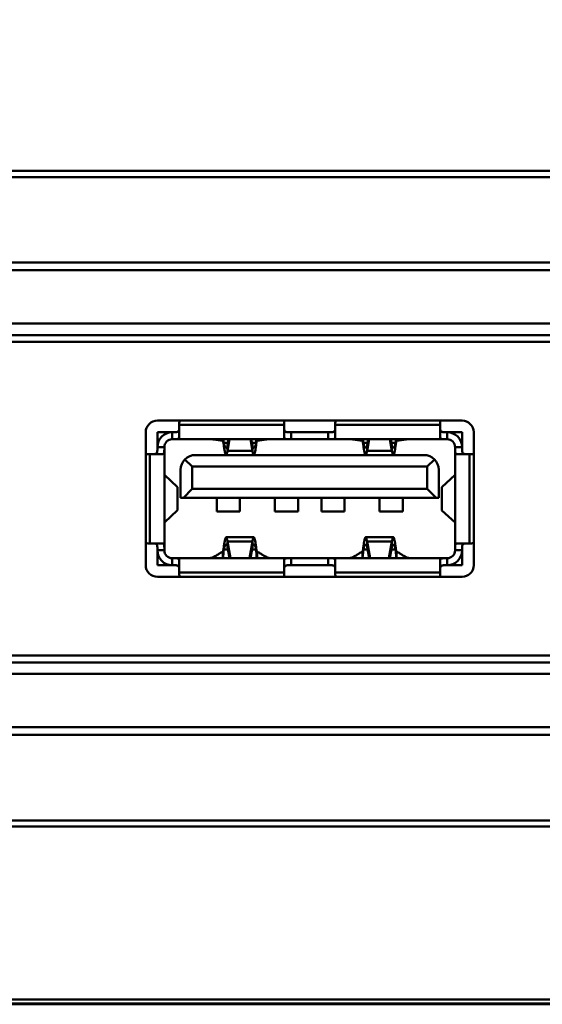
# Model space of a CAD drawing. Header units: millimetres. Extents: x 6596 to 7860, y -415 to 716.
# Tile 48 of 56: x 7344 to 7366, y 423 to 465. Entities that reach past the tile are written whole.
import ezdxf

# ---------------------------------------------------------------- set-up
doc = ezdxf.new("R2010")
doc.units = ezdxf.units.MM
doc.header["$LTSCALE"] = 81.675
doc.layers.get('0').update_dxf_attribs({"linetype": 'CONTINUOUS'})

msp = doc.modelspace()

# ---------------------------------------------------------------- linework, layer by layer
at = {"linetype": 'Continuous', "lineweight": 50}
for p, q in [((7429.834, 452.354), (7122.204, 452.354)), ((7128.129, 451.564), (7423.909, 451.564)), ((7429.834, 451.853), (7276.019, 451.853)), ((7362.569, 448.174), (7349.469, 448.174)), ((7350.409, 447.451), (7350.409, 448.074)), ((7350.409, 447.994), (7354.919, 447.994)), ((7354.919, 447.451), (7354.919, 448.074)), ((7357.119, 447.451), (7357.119, 448.074)), ((7357.119, 447.994), (7361.629, 447.994)), ((7361.629, 447.451), (7361.629, 448.074)), ((7348.969, 447.674), (7348.969, 441.954)), ((7349.469, 447.674), (7350.107, 447.674)), ((7349.469, 447.036), (7349.469, 447.674)), ((7350.107, 447.374), (7361.931, 447.374)), ((7350.109, 447.374), (7350.109, 447.674)), ((7352.279, 447.312), (7352.279, 447.374)), ((7352.316, 447.317), (7352.327, 447.213)), ((7352.533, 447.374), (7352.485, 447.101)), ((7352.485, 446.878), (7352.572, 447.374)), ((7353.466, 447.374), (7353.553, 446.878)), ((7353.553, 447.101), (7353.505, 447.374)), ((7353.711, 447.213), (7353.722, 447.317)), ((7353.759, 447.374), (7353.759, 447.312)), ((7356.819, 447.674), (7355.219, 447.674)), ((7355.219, 447.674), (7355.219, 447.374)), ((7356.819, 447.374), (7356.819, 447.674)), ((7358.279, 447.312), (7358.279, 447.374)), ((7358.316, 447.317), (7358.327, 447.213)), ((7358.533, 447.374), (7358.485, 447.101)), ((7358.485, 446.878), (7358.572, 447.374)), ((7359.466, 447.374), (7359.553, 446.878)), ((7359.553, 447.101), (7359.505, 447.374)), ((7359.711, 447.213), (7359.722, 447.317)), ((7359.759, 447.374), (7359.759, 447.312)), ((7361.929, 447.674), (7361.929, 447.374)), ((7361.931, 447.674), (7362.569, 447.674)), ((7362.569, 447.674), (7362.569, 447.036)), ((7363.069, 441.954), (7363.069, 447.674)), ((7349.469, 447.034), (7349.769, 447.034)), ((7349.769, 447.036), (7349.769, 442.592)), ((7352.327, 447.213), (7352.504, 447.213)), ((7352.327, 447.104), (7352.327, 447.213)), ((7352.485, 446.878), (7352.485, 447.101)), ((7352.485, 446.878), (7353.553, 446.878)), ((7353.534, 447.213), (7353.711, 447.213)), ((7353.553, 447.101), (7353.553, 446.878)), ((7353.711, 447.213), (7353.711, 447.104)), ((7358.327, 447.213), (7358.504, 447.213)), ((7358.327, 447.104), (7358.327, 447.213)), ((7358.485, 446.878), (7358.485, 447.101)), ((7358.485, 446.878), (7359.553, 446.878)), ((7359.534, 447.213), (7359.711, 447.213)), ((7359.553, 447.101), (7359.553, 446.878)), ((7359.711, 447.213), (7359.711, 447.104)), ((7362.269, 442.592), (7362.269, 447.036)), ((7362.269, 447.034), (7362.569, 447.034)), ((7349.692, 446.734), (7349.069, 446.734)), ((7349.149, 442.894), (7349.149, 446.734)), ((7350.969, 446.194), (7350.656, 446.506)), ((7351.109, 446.694), (7360.929, 446.694)), ((7361.381, 446.506), (7361.069, 446.194)), ((7362.346, 446.734), (7362.969, 446.734)), ((7362.889, 446.734), (7362.889, 442.894)), ((7350.469, 444.854), (7350.469, 446.054)), ((7361.069, 446.194), (7350.969, 446.194)), ((7350.969, 446.194), (7350.969, 445.234)), ((7361.069, 446.194), (7361.069, 445.234)), ((7361.569, 446.054), (7361.569, 444.854)), ((7350.336, 445.31), (7349.771, 445.835)), ((7361.702, 445.315), (7362.267, 445.835)), ((7350.339, 445.304), (7350.336, 445.31)), ((7350.336, 444.318), (7350.336, 445.31)), ((7350.339, 444.324), (7350.339, 445.304)), ((7350.589, 444.854), (7350.969, 445.234)), ((7361.069, 445.234), (7350.969, 445.234)), ((7361.449, 444.854), (7361.069, 445.234)), ((7361.699, 445.309), (7361.702, 445.315)), ((7361.699, 445.309), (7361.699, 444.319)), ((7361.702, 445.315), (7361.702, 444.313)), ((7350.469, 444.854), (7361.569, 444.854)), ((7352.019, 444.854), (7352.019, 444.27)), ((7353.019, 444.27), (7353.019, 444.854)), ((7354.519, 444.854), (7354.519, 444.27)), ((7355.519, 444.27), (7355.519, 444.854)), ((7356.519, 444.854), (7356.519, 444.27)), ((7357.519, 444.27), (7357.519, 444.854)), ((7359.019, 444.854), (7359.019, 444.27)), ((7360.019, 444.27), (7360.019, 444.854)), ((7350.336, 444.318), (7349.771, 443.793)), ((7350.339, 444.324), (7350.336, 444.318)), ((7352.019, 444.27), (7353.019, 444.27)), ((7354.519, 444.27), (7355.519, 444.27)), ((7356.519, 444.27), (7357.519, 444.27)), ((7359.019, 444.27), (7360.019, 444.27)), ((7361.699, 444.319), (7361.702, 444.313)), ((7361.702, 444.313), (7362.267, 443.793)), ((7352.423, 443.154), (7353.615, 443.154)), ((7358.423, 443.154), (7359.615, 443.154)), ((7349.069, 442.894), (7349.692, 442.894)), ((7352.327, 442.635), (7352.327, 442.744)), ((7353.553, 442.969), (7352.485, 442.969)), ((7352.611, 442.254), (7352.485, 442.969)), ((7352.485, 442.746), (7352.485, 442.969)), ((7352.485, 442.746), (7352.572, 442.254)), ((7353.553, 442.969), (7353.427, 442.254)), ((7353.466, 442.254), (7353.553, 442.746)), ((7353.553, 442.969), (7353.553, 442.746)), ((7353.71, 442.744), (7353.71, 442.635)), ((7358.327, 442.635), (7358.327, 442.744)), ((7359.553, 442.969), (7358.485, 442.969)), ((7358.611, 442.254), (7358.485, 442.969)), ((7358.485, 442.746), (7358.485, 442.969)), ((7358.485, 442.746), (7358.572, 442.254)), ((7359.553, 442.969), (7359.427, 442.254)), ((7359.466, 442.254), (7359.553, 442.746)), ((7359.553, 442.969), (7359.553, 442.746)), ((7359.71, 442.744), (7359.71, 442.635)), ((7362.346, 442.894), (7362.969, 442.894)), ((7349.769, 442.594), (7349.469, 442.594)), ((7349.469, 441.954), (7349.469, 442.592)), ((7350.107, 442.254), (7361.931, 442.254)), ((7350.109, 441.954), (7350.109, 442.254)), ((7352.282, 442.254), (7352.282, 442.537)), ((7352.314, 442.509), (7352.295, 442.253)), ((7352.327, 442.635), (7352.316, 442.532)), ((7352.504, 442.635), (7352.327, 442.635)), ((7353.71, 442.635), (7353.533, 442.635)), ((7353.722, 442.532), (7353.71, 442.635)), ((7353.756, 442.537), (7353.756, 442.254)), ((7355.219, 442.254), (7355.219, 441.954)), ((7356.819, 441.954), (7356.819, 442.254)), ((7358.282, 442.254), (7358.282, 442.537)), ((7358.314, 442.509), (7358.295, 442.253)), ((7358.327, 442.635), (7358.316, 442.532)), ((7358.504, 442.635), (7358.327, 442.635)), ((7359.71, 442.635), (7359.533, 442.635)), ((7359.722, 442.532), (7359.71, 442.635)), ((7359.756, 442.537), (7359.756, 442.254)), ((7361.929, 442.254), (7361.929, 441.954)), ((7362.569, 442.594), (7362.269, 442.594)), ((7362.569, 442.592), (7362.569, 441.954)), ((7350.107, 441.954), (7349.469, 441.954)), ((7350.409, 442.176), (7350.409, 441.554)), ((7354.919, 441.554), (7354.919, 442.176)), ((7356.819, 441.954), (7355.219, 441.954)), ((7357.119, 442.176), (7357.119, 441.554)), ((7361.629, 441.554), (7361.629, 442.176)), ((7362.569, 441.954), (7361.931, 441.954)), ((7349.469, 441.454), (7362.569, 441.454)), ((7354.919, 441.634), (7350.409, 441.634)), ((7361.629, 441.634), (7357.119, 441.634)), ((7423.909, 438.064), (7128.129, 438.064)), ((7276.019, 437.774), (7429.834, 437.774)), ((7122.204, 437.274), (7429.834, 437.274)), ((7063.385, 423.273), (7488.653, 423.273)), ((7488.862, 423.064), (7063.176, 423.064)), ((7063.205, 423.093), (7488.833, 423.093))]:
    msp.add_line(p, q, dxfattribs=at)
for centre, radius, start, end in [((7349.469, 447.674), 0.5, 90, 180), ((7350.709, 448.074), 0.3, 160.4493, 180), ((7354.619, 448.074), 0.3, 0, 19.5508), ((7357.419, 448.074), 0.3, 160.4493, 180), ((7361.329, 448.074), 0.3, 0, 19.5508), ((7362.569, 447.674), 0.5, 0, 90), ((7350.107, 447.036), 0.638, 90, 180), ((7350.107, 447.036), 0.338, 90, 180), ((7355.595, 447.607), 3.293, 184.0288, 185.0559), ((7350.587, 447.596), 3.148, 354.918, 355.9963), ((7361.595, 447.607), 3.293, 184.0288, 185.0559), ((7356.587, 447.596), 3.148, 354.918, 355.9963), ((7361.931, 447.036), 0.638, 0, 90), ((7361.931, 447.036), 0.338, 0, 90), ((7349.069, 446.434), 0.3, 90, 109.5508), ((7351.109, 446.054), 0.64, 90, 180), ((7360.929, 446.054), 0.64, 0, 90), ((7362.969, 446.434), 0.3, 70.4493, 90), ((7349.069, 443.194), 0.3, 250.4493, 270), ((7362.969, 443.194), 0.3, 270, 289.5508), ((7350.107, 442.592), 0.638, 180, 270), ((7350.107, 442.592), 0.338, 180, 270), ((7355.18, 442.282), 2.875, 175.0051, 175.4645), ((7350.842, 442.28), 2.891, 4.4873, 4.9915), ((7361.18, 442.282), 2.875, 175.0051, 175.4645), ((7356.842, 442.28), 2.891, 4.4873, 4.9915), ((7361.931, 442.592), 0.638, 270, 0), ((7361.931, 442.592), 0.338, 270, 0), ((7349.469, 441.954), 0.5, 180, 270), ((7362.569, 441.954), 0.5, 270, 0), ((7350.709, 441.554), 0.3, 180, 199.5508), ((7354.619, 441.554), 0.3, 340.4493, 0), ((7357.419, 441.554), 0.3, 180, 199.5508), ((7361.329, 441.554), 0.3, 340.4493, 0)]:
    msp.add_arc(centre, radius, start, end, dxfattribs=at)
for points, knots in [([(7276.019, 458.913), (7280.458, 458.913), (7289.336, 458.913), (7302.653, 458.914), (7315.97, 458.914), (7329.287, 458.913), (7342.604, 458.913), (7353.702, 458.913), (7362.58, 458.914), (7369.239, 458.914), (7375.897, 458.914), (7382.556, 458.913), (7389.214, 458.913), (7395.873, 458.913), (7401.422, 458.914), (7405.861, 458.914), (7409.19, 458.914), (7412.519, 458.913), (7415.848, 458.913), (7418.623, 458.914), (7420.842, 458.914), (7423.062, 458.914), (7425.281, 458.913), (7427.501, 458.913), (7429.165, 458.914), (7430.553, 458.914), (7431.662, 458.913), (7432.772, 458.912), (7434.159, 458.912), (7435.824, 458.918), (7437.488, 458.935), (7439.152, 458.968), (7440.814, 459.018), (7442.473, 459.09), (7444.129, 459.185), (7445.506, 459.287), (7446.603, 459.383), (7447.424, 459.463), (7448.242, 459.55), (7449.057, 459.646), (7449.735, 459.733), (7450.275, 459.807), (7450.813, 459.884), (7451.485, 459.984), (7452.29, 460.105), (7453.095, 460.227), (7453.9, 460.347), (7454.706, 460.467), (7455.511, 460.588), (7456.316, 460.708), (7457.122, 460.829), (7457.927, 460.95), (7459, 461.111), (7460.342, 461.313), (7461.953, 461.554), (7463.563, 461.796), (7465.174, 462.037), (7466.784, 462.279), (7468.931, 462.601), (7471.615, 463.004), (7474.836, 463.488), (7478.057, 463.971), (7482.351, 464.616), (7485.572, 465.099), (7487.719, 465.421)], [0, 0, 0, 0, 0.06277, 0.12554, 0.18831, 0.25108, 0.31385, 0.37662, 0.408005, 0.43939, 0.470775, 0.50216, 0.533545, 0.56493, 0.596315, 0.612007, 0.6277, 0.643392, 0.659085, 0.674777, 0.682624, 0.69047, 0.706162, 0.714009, 0.721855, 0.729701, 0.733624, 0.737547, 0.745394, 0.75324, 0.761085, 0.768928, 0.776767, 0.784598, 0.792417, 0.80022, 0.804113, 0.807999, 0.811877, 0.815747, 0.819606, 0.821532, 0.823455, 0.827296, 0.831133, 0.83497, 0.838808, 0.842647, 0.846486, 0.850324, 0.854162, 0.857999, 0.861837, 0.869513, 0.877189, 0.884865, 0.892541, 0.900216, 0.907892, 0.923243, 0.938595, 0.953946, 0.969297, 1, 1, 1, 1]), ([(7276.019, 458.65), (7280.46, 458.65), (7289.341, 458.65), (7302.663, 458.65), (7315.986, 458.65), (7329.308, 458.65), (7342.63, 458.649), (7353.732, 458.649), (7362.613, 458.65), (7369.274, 458.65), (7375.935, 458.65), (7382.596, 458.65), (7389.258, 458.649), (7395.919, 458.649), (7401.47, 458.65), (7405.91, 458.65), (7409.241, 458.65), (7412.571, 458.649), (7415.902, 458.649), (7419.233, 458.65), (7422.563, 458.65), (7425.339, 458.649), (7427.559, 458.649), (7429.224, 458.65), (7430.612, 458.65), (7431.722, 458.649), (7432.555, 458.649), (7433.387, 458.649), (7434.22, 458.65), (7435.053, 458.652), (7435.885, 458.656), (7436.718, 458.663), (7437.55, 458.675), (7438.382, 458.69), (7439.491, 458.715), (7440.877, 458.759), (7442.537, 458.832), (7444.194, 458.93), (7445.845, 459.054), (7447.216, 459.182), (7448.308, 459.3), (7449.124, 459.397), (7449.936, 459.503), (7450.746, 459.618), (7451.552, 459.738), (7452.358, 459.861), (7453.163, 459.984), (7454.238, 460.146), (7455.312, 460.307), (7456.386, 460.469), (7457.192, 460.59), (7457.997, 460.712), (7459.071, 460.873), (7460.414, 461.075), (7462.025, 461.316), (7463.636, 461.558), (7465.247, 461.798), (7466.858, 462.039), (7468.469, 462.279), (7470.08, 462.52), (7471.691, 462.76), (7473.302, 463), (7475.45, 463.321), (7478.134, 463.722), (7482.43, 464.363), (7485.652, 464.845), (7487.8, 465.166)], [0, 0, 0, 0, 0.06277, 0.125541, 0.188311, 0.251082, 0.313852, 0.376623, 0.408008, 0.439393, 0.470778, 0.502163, 0.533549, 0.564934, 0.596319, 0.612012, 0.627704, 0.643397, 0.659089, 0.674782, 0.690475, 0.706167, 0.714014, 0.72186, 0.729706, 0.733629, 0.737552, 0.741476, 0.745399, 0.749322, 0.753245, 0.757168, 0.76109, 0.765012, 0.768933, 0.776772, 0.784604, 0.792424, 0.800227, 0.808008, 0.811887, 0.815758, 0.819618, 0.823468, 0.82731, 0.831149, 0.834987, 0.838826, 0.846505, 0.850344, 0.854183, 0.858021, 0.861859, 0.869535, 0.877211, 0.884887, 0.892562, 0.900236, 0.90791, 0.915584, 0.923258, 0.930932, 0.938606, 0.953954, 0.969303, 1, 1, 1, 1]), ([(7485.876, 458.601), (7484.824, 458.445), (7483.247, 458.215), (7481.143, 457.916), (7479.564, 457.697), (7477.984, 457.483), (7476.667, 457.311), (7475.613, 457.176), (7474.823, 457.076), (7474.032, 456.977), (7473.241, 456.88), (7472.45, 456.784), (7471.658, 456.69), (7470.867, 456.6), (7470.075, 456.512), (7469.283, 456.424), (7468.491, 456.338), (7467.697, 456.254), (7466.636, 456.147), (7465.571, 456.044), (7464.504, 455.945), (7463.7, 455.874), (7462.894, 455.805), (7462.087, 455.738), (7461.278, 455.675), (7460.196, 455.594), (7458.841, 455.501), (7457.21, 455.401), (7455.576, 455.314), (7453.938, 455.24), (7452.298, 455.177), (7450.655, 455.124), (7449.011, 455.081), (7447.64, 455.053), (7446.543, 455.034), (7445.445, 455.017), (7444.347, 455.002), (7443.249, 454.992), (7442.15, 454.985), (7441.052, 454.981), (7439.954, 454.978), (7438.855, 454.974), (7437.757, 454.972), (7436.658, 454.97), (7435.56, 454.971), (7434.187, 454.972), (7432.539, 454.973), (7430.892, 454.973), (7429.244, 454.972), (7427.597, 454.972), (7425.949, 454.972), (7423.752, 454.972), (7421.006, 454.972), (7417.711, 454.972), (7413.318, 454.973), (7407.826, 454.972), (7401.235, 454.972), (7394.645, 454.972), (7388.055, 454.972), (7381.464, 454.972), (7374.874, 454.972), (7366.087, 454.972), (7355.103, 454.972), (7341.922, 454.972), (7328.742, 454.972), (7315.561, 454.972), (7297.987, 454.972), (7284.806, 454.972), (7276.019, 454.972)], [0, 0, 0, 0, 0.015178, 0.022766, 0.030355, 0.037943, 0.045531, 0.049325, 0.053119, 0.056913, 0.060707, 0.064501, 0.068295, 0.072089, 0.075883, 0.079675, 0.083468, 0.087265, 0.091068, 0.098705, 0.102539, 0.106381, 0.11023, 0.114088, 0.117951, 0.121822, 0.129579, 0.137356, 0.145148, 0.152954, 0.16077, 0.168595, 0.176426, 0.184261, 0.188181, 0.192101, 0.199942, 0.203864, 0.207785, 0.215629, 0.219551, 0.223473, 0.231316, 0.235238, 0.23916, 0.247004, 0.254848, 0.262691, 0.270535, 0.278379, 0.286222, 0.294066, 0.309754, 0.325441, 0.341128, 0.372503, 0.403878, 0.435253, 0.466628, 0.498003, 0.529377, 0.560752, 0.623502, 0.686252, 0.749001, 0.811751, 0.874501, 1, 1, 1, 1]), ([(7485.937, 458.28), (7484.885, 458.124), (7483.308, 457.894), (7481.203, 457.596), (7479.624, 457.377), (7478.045, 457.164), (7476.464, 456.957), (7475.147, 456.79), (7474.092, 456.658), (7473.301, 456.561), (7472.51, 456.466), (7471.455, 456.342), (7470.399, 456.222), (7469.343, 456.106), (7468.551, 456.021), (7467.758, 455.938), (7466.963, 455.858), (7466.165, 455.78), (7465.098, 455.678), (7464.028, 455.581), (7462.955, 455.489), (7461.877, 455.401), (7460.526, 455.297), (7458.9, 455.185), (7457.269, 455.085), (7455.634, 454.998), (7453.996, 454.923), (7452.355, 454.859), (7450.712, 454.805), (7449.067, 454.76), (7447.695, 454.731), (7446.597, 454.711), (7445.499, 454.694), (7444.401, 454.679), (7443.302, 454.668), (7442.204, 454.66), (7441.105, 454.655), (7440.006, 454.651), (7438.907, 454.647), (7437.809, 454.644), (7436.71, 454.643), (7435.886, 454.644), (7435.062, 454.645), (7434.238, 454.646), (7433.414, 454.647), (7432.315, 454.647), (7430.941, 454.647), (7429.293, 454.646), (7427.645, 454.646), (7425.997, 454.646), (7423.8, 454.647), (7421.602, 454.647), (7419.405, 454.647), (7417.207, 454.647), (7414.46, 454.647), (7411.164, 454.647), (7406.769, 454.646), (7401.275, 454.646), (7394.683, 454.647), (7388.091, 454.647), (7381.498, 454.647), (7374.906, 454.646), (7366.116, 454.646), (7355.128, 454.647), (7341.943, 454.647), (7324.364, 454.647), (7302.389, 454.647), (7284.809, 454.647), (7276.019, 454.647)], [0, 0, 0, 0, 0.015174, 0.022761, 0.030347, 0.037934, 0.04552, 0.053105, 0.056898, 0.060691, 0.064484, 0.068276, 0.075862, 0.079654, 0.083445, 0.08724, 0.091042, 0.094853, 0.098676, 0.10635, 0.110199, 0.114055, 0.121789, 0.129546, 0.137323, 0.145117, 0.152923, 0.16074, 0.168566, 0.176398, 0.184235, 0.188154, 0.192075, 0.199917, 0.203838, 0.20776, 0.215604, 0.219526, 0.223448, 0.231292, 0.235214, 0.239136, 0.243058, 0.24698, 0.250902, 0.254824, 0.262668, 0.270512, 0.278356, 0.2862, 0.294044, 0.309732, 0.317576, 0.32542, 0.341108, 0.356795, 0.372483, 0.403859, 0.435235, 0.466611, 0.497987, 0.529363, 0.560738, 0.62349, 0.686242, 0.748993, 0.874497, 1, 1, 1, 1]), ([(7350.409, 447.883), (7350.409, 447.862), (7350.408, 447.823), (7350.402, 447.769), (7350.387, 447.73), (7350.367, 447.708), (7350.341, 447.691), (7350.298, 447.679), (7350.241, 447.675), (7350.177, 447.674), (7350.132, 447.674), (7350.109, 447.674)], [0, 0, 0, 0, 0.13886, 0.260069, 0.362577, 0.410573, 0.459734, 0.569668, 0.69972, 0.845754, 1, 1, 1, 1]), ([(7355.219, 447.674), (7355.196, 447.674), (7355.151, 447.674), (7355.087, 447.675), (7355.029, 447.679), (7354.987, 447.691), (7354.961, 447.708), (7354.941, 447.73), (7354.925, 447.769), (7354.919, 447.823), (7354.919, 447.862), (7354.919, 447.883)], [0, 0, 0, 0, 0.154276, 0.300356, 0.430418, 0.540334, 0.58948, 0.637469, 0.739978, 0.861162, 1, 1, 1, 1]), ([(7357.119, 447.883), (7357.119, 447.862), (7357.118, 447.823), (7357.112, 447.769), (7357.097, 447.73), (7357.077, 447.708), (7357.051, 447.691), (7357.008, 447.679), (7356.951, 447.675), (7356.887, 447.674), (7356.842, 447.674), (7356.819, 447.674)], [0, 0, 0, 0, 0.138859, 0.260074, 0.362583, 0.410578, 0.459733, 0.569657, 0.69971, 0.845753, 1, 1, 1, 1]), ([(7361.929, 447.674), (7361.906, 447.674), (7361.861, 447.674), (7361.797, 447.675), (7361.739, 447.679), (7361.697, 447.691), (7361.671, 447.708), (7361.651, 447.73), (7361.635, 447.769), (7361.629, 447.823), (7361.629, 447.862), (7361.629, 447.883)], [0, 0, 0, 0, 0.154278, 0.300353, 0.430408, 0.540329, 0.589481, 0.637471, 0.739978, 0.861158, 1, 1, 1, 1]), ([(7350.109, 447.374), (7350.148, 447.374), (7350.205, 447.374), (7350.277, 447.376), (7350.323, 447.38), (7350.36, 447.387), (7350.389, 447.401), (7350.406, 447.424), (7350.409, 447.442), (7350.409, 447.451)], [0, 0, 0, 0, 0.348845, 0.505495, 0.642007, 0.754465, 0.843754, 0.920086, 1, 1, 1, 1]), ([(7352.279, 447.312), (7352.144, 447.327), (7351.964, 447.356), (7351.784, 447.371), (7351.739, 447.374)], [0, 0, 0, 0, 0.750835, 1, 1, 1, 1]), ([(7352.327, 447.104), (7352.323, 447.131), (7352.316, 447.181), (7352.306, 447.24), (7352.298, 447.276), (7352.292, 447.294), (7352.287, 447.306), (7352.281, 447.311), (7352.279, 447.312)], [0, 0, 0, 0, 0.390234, 0.700907, 0.817932, 0.906508, 0.965905, 1, 1, 1, 1]), ([(7353.711, 447.104), (7353.715, 447.131), (7353.722, 447.181), (7353.732, 447.24), (7353.74, 447.276), (7353.746, 447.294), (7353.751, 447.306), (7353.756, 447.311), (7353.759, 447.312)], [0, 0, 0, 0, 0.39024, 0.700902, 0.817921, 0.906493, 0.965896, 1, 1, 1, 1]), ([(7354.299, 447.374), (7354.254, 447.371), (7354.073, 447.356), (7353.894, 447.327), (7353.759, 447.312)], [0, 0, 0, 0, 0.249165, 1, 1, 1, 1]), ([(7354.919, 447.451), (7354.919, 447.442), (7354.922, 447.424), (7354.939, 447.401), (7354.968, 447.387), (7355.005, 447.38), (7355.051, 447.376), (7355.123, 447.374), (7355.18, 447.374), (7355.219, 447.374)], [0, 0, 0, 0, 0.079921, 0.156251, 0.245513, 0.358021, 0.494551, 0.651199, 1, 1, 1, 1]), ([(7356.819, 447.374), (7356.858, 447.374), (7356.915, 447.374), (7356.987, 447.376), (7357.033, 447.38), (7357.07, 447.387), (7357.099, 447.401), (7357.116, 447.424), (7357.119, 447.442), (7357.119, 447.451)], [0, 0, 0, 0, 0.348836, 0.505485, 0.642008, 0.754509, 0.843767, 0.920083, 1, 1, 1, 1]), ([(7358.279, 447.312), (7358.144, 447.327), (7357.964, 447.356), (7357.784, 447.371), (7357.739, 447.374)], [0, 0, 0, 0, 0.750835, 1, 1, 1, 1]), ([(7358.327, 447.104), (7358.323, 447.131), (7358.316, 447.181), (7358.306, 447.24), (7358.298, 447.276), (7358.292, 447.294), (7358.287, 447.306), (7358.281, 447.311), (7358.279, 447.312)], [0, 0, 0, 0, 0.390234, 0.700907, 0.817932, 0.906508, 0.965905, 1, 1, 1, 1]), ([(7359.711, 447.104), (7359.715, 447.131), (7359.722, 447.181), (7359.732, 447.24), (7359.74, 447.276), (7359.746, 447.294), (7359.751, 447.306), (7359.756, 447.311), (7359.759, 447.312)], [0, 0, 0, 0, 0.39024, 0.700902, 0.817921, 0.906493, 0.965896, 1, 1, 1, 1]), ([(7360.299, 447.374), (7360.254, 447.371), (7360.073, 447.356), (7359.894, 447.327), (7359.759, 447.312)], [0, 0, 0, 0, 0.249165, 1, 1, 1, 1]), ([(7361.629, 447.451), (7361.629, 447.442), (7361.632, 447.424), (7361.649, 447.401), (7361.678, 447.387), (7361.715, 447.38), (7361.761, 447.376), (7361.833, 447.374), (7361.89, 447.374), (7361.929, 447.374)], [0, 0, 0, 0, 0.079916, 0.156259, 0.245555, 0.358027, 0.494547, 0.651197, 1, 1, 1, 1]), ([(7349.469, 447.034), (7349.469, 447.011), (7349.469, 446.966), (7349.468, 446.902), (7349.464, 446.844), (7349.452, 446.802), (7349.435, 446.776), (7349.412, 446.756), (7349.374, 446.74), (7349.32, 446.734), (7349.281, 446.734), (7349.26, 446.734)], [0, 0, 0, 0, 0.154278, 0.300353, 0.430408, 0.540329, 0.589481, 0.637471, 0.739978, 0.861158, 1, 1, 1, 1]), ([(7349.692, 446.734), (7349.701, 446.734), (7349.719, 446.736), (7349.741, 446.754), (7349.755, 446.783), (7349.763, 446.82), (7349.767, 446.866), (7349.769, 446.938), (7349.769, 446.995), (7349.769, 447.034)], [0, 0, 0, 0, 0.079916, 0.156259, 0.245555, 0.358027, 0.494547, 0.651197, 1, 1, 1, 1]), ([(7352.365, 447.072), (7352.356, 447.092), (7352.34, 447.138), (7352.331, 447.186), (7352.327, 447.213)], [0, 0, 0, 0, 0.452646, 1, 1, 1, 1]), ([(7352.327, 447.104), (7352.334, 447.048), (7352.346, 446.969), (7352.362, 446.87), (7352.374, 446.81), (7352.385, 446.762), (7352.395, 446.73), (7352.404, 446.711), (7352.411, 446.7), (7352.418, 446.694), (7352.423, 446.694)], [0, 0, 0, 0, 0.393516, 0.561533, 0.705334, 0.822008, 0.909404, 0.941941, 0.967254, 1, 1, 1, 1]), ([(7352.425, 447.008), (7352.414, 447.008), (7352.395, 447.022), (7352.378, 447.046), (7352.369, 447.063), (7352.365, 447.072)], [0, 0, 0, 0, 0.38549, 0.662143, 1, 1, 1, 1]), ([(7352.423, 446.694), (7352.429, 446.694), (7352.439, 446.705), (7352.447, 446.722), (7352.455, 446.744), (7352.462, 446.77), (7352.473, 446.815), (7352.48, 446.852), (7352.485, 446.878)], [0, 0, 0, 0, 0.098835, 0.183759, 0.295457, 0.433933, 0.598566, 1, 1, 1, 1]), ([(7352.485, 447.101), (7352.482, 447.088), (7352.477, 447.064), (7352.463, 447.034), (7352.446, 447.014), (7352.432, 447.008), (7352.425, 447.008)], [0, 0, 0, 0, 0.352932, 0.628218, 0.835449, 1, 1, 1, 1]), ([(7353.612, 447.008), (7353.606, 447.008), (7353.591, 447.014), (7353.575, 447.034), (7353.561, 447.064), (7353.556, 447.088), (7353.553, 447.101)], [0, 0, 0, 0, 0.164557, 0.371743, 0.647082, 1, 1, 1, 1]), ([(7353.553, 446.878), (7353.558, 446.852), (7353.565, 446.815), (7353.576, 446.77), (7353.583, 446.744), (7353.591, 446.722), (7353.599, 446.705), (7353.609, 446.694), (7353.615, 446.694)], [0, 0, 0, 0, 0.401434, 0.566067, 0.704543, 0.816241, 0.901165, 1, 1, 1, 1]), ([(7353.674, 447.074), (7353.67, 447.065), (7353.661, 447.047), (7353.643, 447.022), (7353.624, 447.008), (7353.612, 447.008)], [0, 0, 0, 0, 0.338849, 0.61601, 1, 1, 1, 1]), ([(7353.615, 446.694), (7353.62, 446.694), (7353.627, 446.7), (7353.634, 446.711), (7353.643, 446.73), (7353.653, 446.762), (7353.664, 446.81), (7353.676, 446.87), (7353.692, 446.969), (7353.703, 447.048), (7353.711, 447.104)], [0, 0, 0, 0, 0.032746, 0.058059, 0.090596, 0.177992, 0.294666, 0.438467, 0.606484, 1, 1, 1, 1]), ([(7353.711, 447.213), (7353.707, 447.187), (7353.698, 447.14), (7353.683, 447.094), (7353.674, 447.074)], [0, 0, 0, 0, 0.545986, 1, 1, 1, 1]), ([(7358.365, 447.072), (7358.356, 447.092), (7358.34, 447.138), (7358.331, 447.186), (7358.327, 447.213)], [0, 0, 0, 0, 0.452646, 1, 1, 1, 1]), ([(7358.327, 447.104), (7358.334, 447.048), (7358.346, 446.969), (7358.362, 446.87), (7358.374, 446.81), (7358.385, 446.762), (7358.395, 446.73), (7358.404, 446.711), (7358.411, 446.7), (7358.418, 446.694), (7358.423, 446.694)], [0, 0, 0, 0, 0.393516, 0.561533, 0.705334, 0.822008, 0.909404, 0.941941, 0.967254, 1, 1, 1, 1]), ([(7358.425, 447.008), (7358.414, 447.008), (7358.395, 447.022), (7358.378, 447.046), (7358.369, 447.063), (7358.365, 447.072)], [0, 0, 0, 0, 0.38549, 0.662143, 1, 1, 1, 1]), ([(7358.423, 446.694), (7358.429, 446.694), (7358.439, 446.705), (7358.447, 446.722), (7358.455, 446.744), (7358.462, 446.77), (7358.473, 446.815), (7358.48, 446.852), (7358.485, 446.878)], [0, 0, 0, 0, 0.098835, 0.183759, 0.295457, 0.433933, 0.598566, 1, 1, 1, 1]), ([(7358.485, 447.101), (7358.482, 447.088), (7358.477, 447.064), (7358.463, 447.034), (7358.446, 447.014), (7358.432, 447.008), (7358.425, 447.008)], [0, 0, 0, 0, 0.352932, 0.628218, 0.835449, 1, 1, 1, 1]), ([(7359.612, 447.008), (7359.606, 447.008), (7359.591, 447.014), (7359.575, 447.034), (7359.561, 447.064), (7359.556, 447.088), (7359.553, 447.101)], [0, 0, 0, 0, 0.164557, 0.371743, 0.647082, 1, 1, 1, 1]), ([(7359.553, 446.878), (7359.558, 446.852), (7359.565, 446.815), (7359.576, 446.77), (7359.583, 446.744), (7359.591, 446.722), (7359.599, 446.705), (7359.609, 446.694), (7359.615, 446.694)], [0, 0, 0, 0, 0.401434, 0.566067, 0.704543, 0.816241, 0.901165, 1, 1, 1, 1]), ([(7359.674, 447.074), (7359.67, 447.065), (7359.661, 447.047), (7359.643, 447.022), (7359.624, 447.008), (7359.612, 447.008)], [0, 0, 0, 0, 0.338849, 0.61601, 1, 1, 1, 1]), ([(7359.615, 446.694), (7359.62, 446.694), (7359.627, 446.7), (7359.634, 446.711), (7359.643, 446.73), (7359.653, 446.762), (7359.664, 446.81), (7359.676, 446.87), (7359.692, 446.969), (7359.703, 447.048), (7359.711, 447.104)], [0, 0, 0, 0, 0.032746, 0.058059, 0.090596, 0.177992, 0.294666, 0.438467, 0.606484, 1, 1, 1, 1]), ([(7359.711, 447.213), (7359.707, 447.187), (7359.698, 447.14), (7359.683, 447.094), (7359.674, 447.074)], [0, 0, 0, 0, 0.545986, 1, 1, 1, 1]), ([(7362.269, 447.034), (7362.269, 446.995), (7362.269, 446.938), (7362.271, 446.866), (7362.275, 446.82), (7362.283, 446.783), (7362.297, 446.754), (7362.319, 446.736), (7362.337, 446.734), (7362.346, 446.734)], [0, 0, 0, 0, 0.348842, 0.505493, 0.642008, 0.754468, 0.843757, 0.920088, 1, 1, 1, 1]), ([(7362.778, 446.734), (7362.757, 446.734), (7362.718, 446.734), (7362.664, 446.74), (7362.625, 446.756), (7362.603, 446.776), (7362.586, 446.802), (7362.574, 446.844), (7362.57, 446.902), (7362.569, 446.966), (7362.569, 447.011), (7362.569, 447.034)], [0, 0, 0, 0, 0.13886, 0.260069, 0.362577, 0.410573, 0.459734, 0.569668, 0.69972, 0.845754, 1, 1, 1, 1]), ([(7352.423, 443.154), (7352.418, 443.154), (7352.411, 443.148), (7352.404, 443.137), (7352.396, 443.118), (7352.386, 443.086), (7352.374, 443.038), (7352.362, 442.978), (7352.346, 442.879), (7352.335, 442.8), (7352.327, 442.744)], [0, 0, 0, 0, 0.032719, 0.058025, 0.090558, 0.17795, 0.294626, 0.438433, 0.606459, 1, 1, 1, 1]), ([(7352.485, 442.969), (7352.48, 442.996), (7352.473, 443.032), (7352.462, 443.078), (7352.455, 443.104), (7352.447, 443.125), (7352.439, 443.142), (7352.43, 443.154), (7352.423, 443.154)], [0, 0, 0, 0, 0.401479, 0.566126, 0.704611, 0.816309, 0.901225, 1, 1, 1, 1]), ([(7353.615, 443.154), (7353.608, 443.154), (7353.599, 443.142), (7353.591, 443.125), (7353.583, 443.104), (7353.576, 443.078), (7353.565, 443.032), (7353.558, 442.996), (7353.553, 442.969)], [0, 0, 0, 0, 0.098775, 0.183691, 0.295389, 0.433874, 0.598521, 1, 1, 1, 1]), ([(7353.71, 442.744), (7353.703, 442.8), (7353.692, 442.879), (7353.676, 442.978), (7353.664, 443.038), (7353.652, 443.086), (7353.642, 443.118), (7353.633, 443.137), (7353.627, 443.148), (7353.62, 443.154), (7353.615, 443.154)], [0, 0, 0, 0, 0.393541, 0.561567, 0.705374, 0.82205, 0.909442, 0.941975, 0.967281, 1, 1, 1, 1]), ([(7358.423, 443.154), (7358.418, 443.154), (7358.411, 443.148), (7358.404, 443.137), (7358.396, 443.118), (7358.386, 443.086), (7358.374, 443.038), (7358.362, 442.978), (7358.346, 442.879), (7358.335, 442.8), (7358.327, 442.744)], [0, 0, 0, 0, 0.032719, 0.058025, 0.090558, 0.17795, 0.294626, 0.438433, 0.606459, 1, 1, 1, 1]), ([(7358.485, 442.969), (7358.48, 442.996), (7358.473, 443.032), (7358.462, 443.078), (7358.455, 443.104), (7358.447, 443.125), (7358.439, 443.142), (7358.43, 443.154), (7358.423, 443.154)], [0, 0, 0, 0, 0.401479, 0.566126, 0.704611, 0.816309, 0.901225, 1, 1, 1, 1]), ([(7359.615, 443.154), (7359.608, 443.154), (7359.599, 443.142), (7359.591, 443.125), (7359.583, 443.104), (7359.576, 443.078), (7359.565, 443.032), (7359.558, 442.996), (7359.553, 442.969)], [0, 0, 0, 0, 0.098775, 0.183691, 0.295389, 0.433874, 0.598521, 1, 1, 1, 1]), ([(7359.71, 442.744), (7359.703, 442.8), (7359.692, 442.879), (7359.676, 442.978), (7359.664, 443.038), (7359.652, 443.086), (7359.642, 443.118), (7359.633, 443.137), (7359.627, 443.148), (7359.62, 443.154), (7359.615, 443.154)], [0, 0, 0, 0, 0.393541, 0.561567, 0.705374, 0.82205, 0.909442, 0.941975, 0.967281, 1, 1, 1, 1]), ([(7349.26, 442.894), (7349.281, 442.894), (7349.32, 442.893), (7349.374, 442.887), (7349.412, 442.872), (7349.435, 442.852), (7349.452, 442.826), (7349.464, 442.783), (7349.468, 442.726), (7349.469, 442.662), (7349.469, 442.617), (7349.469, 442.594)], [0, 0, 0, 0, 0.13886, 0.260069, 0.362577, 0.410573, 0.459734, 0.569668, 0.69972, 0.845754, 1, 1, 1, 1]), ([(7349.769, 442.594), (7349.769, 442.633), (7349.769, 442.69), (7349.767, 442.762), (7349.763, 442.808), (7349.755, 442.845), (7349.741, 442.874), (7349.719, 442.891), (7349.701, 442.894), (7349.692, 442.894)], [0, 0, 0, 0, 0.348842, 0.505493, 0.642008, 0.754468, 0.843757, 0.920088, 1, 1, 1, 1]), ([(7352.327, 442.744), (7352.324, 442.717), (7352.317, 442.669), (7352.308, 442.612), (7352.299, 442.576), (7352.294, 442.557), (7352.289, 442.545), (7352.284, 442.538), (7352.282, 442.537)], [0, 0, 0, 0, 0.378702, 0.684872, 0.803078, 0.895252, 0.960335, 1, 1, 1, 1]), ([(7352.327, 442.635), (7352.331, 442.661), (7352.34, 442.708), (7352.355, 442.754), (7352.364, 442.774)], [0, 0, 0, 0, 0.545999, 1, 1, 1, 1]), ([(7352.364, 442.774), (7352.368, 442.783), (7352.377, 442.8), (7352.395, 442.826), (7352.414, 442.839), (7352.426, 442.839)], [0, 0, 0, 0, 0.338951, 0.616151, 1, 1, 1, 1]), ([(7352.426, 442.839), (7352.432, 442.839), (7352.447, 442.834), (7352.463, 442.814), (7352.477, 442.784), (7352.482, 442.76), (7352.485, 442.746)], [0, 0, 0, 0, 0.164446, 0.3716, 0.646982, 1, 1, 1, 1]), ([(7353.553, 442.746), (7353.555, 442.76), (7353.561, 442.784), (7353.575, 442.814), (7353.591, 442.834), (7353.606, 442.839), (7353.612, 442.839)], [0, 0, 0, 0, 0.353031, 0.628362, 0.835559, 1, 1, 1, 1]), ([(7353.612, 442.839), (7353.624, 442.839), (7353.643, 442.826), (7353.66, 442.802), (7353.669, 442.785), (7353.673, 442.776)], [0, 0, 0, 0, 0.385345, 0.662038, 1, 1, 1, 1]), ([(7353.673, 442.776), (7353.682, 442.756), (7353.698, 442.709), (7353.707, 442.661), (7353.71, 442.635)], [0, 0, 0, 0, 0.452636, 1, 1, 1, 1]), ([(7353.71, 442.744), (7353.714, 442.717), (7353.721, 442.669), (7353.73, 442.612), (7353.738, 442.576), (7353.744, 442.557), (7353.749, 442.545), (7353.754, 442.538), (7353.756, 442.537)], [0, 0, 0, 0, 0.378695, 0.684873, 0.803084, 0.89526, 0.960339, 1, 1, 1, 1]), ([(7358.327, 442.744), (7358.324, 442.717), (7358.317, 442.669), (7358.308, 442.612), (7358.299, 442.576), (7358.294, 442.557), (7358.289, 442.545), (7358.284, 442.538), (7358.282, 442.537)], [0, 0, 0, 0, 0.378702, 0.684872, 0.803078, 0.895252, 0.960335, 1, 1, 1, 1]), ([(7358.327, 442.635), (7358.331, 442.661), (7358.34, 442.708), (7358.355, 442.754), (7358.364, 442.774)], [0, 0, 0, 0, 0.545999, 1, 1, 1, 1]), ([(7358.364, 442.774), (7358.368, 442.783), (7358.377, 442.8), (7358.395, 442.826), (7358.414, 442.839), (7358.426, 442.839)], [0, 0, 0, 0, 0.338951, 0.616151, 1, 1, 1, 1]), ([(7358.426, 442.839), (7358.432, 442.839), (7358.447, 442.834), (7358.463, 442.814), (7358.477, 442.784), (7358.482, 442.76), (7358.485, 442.746)], [0, 0, 0, 0, 0.164446, 0.3716, 0.646982, 1, 1, 1, 1]), ([(7359.553, 442.746), (7359.555, 442.76), (7359.561, 442.784), (7359.575, 442.814), (7359.591, 442.834), (7359.606, 442.839), (7359.612, 442.839)], [0, 0, 0, 0, 0.353031, 0.628362, 0.835559, 1, 1, 1, 1]), ([(7359.612, 442.839), (7359.624, 442.839), (7359.643, 442.826), (7359.66, 442.802), (7359.669, 442.785), (7359.673, 442.776)], [0, 0, 0, 0, 0.385345, 0.662038, 1, 1, 1, 1]), ([(7359.673, 442.776), (7359.682, 442.756), (7359.698, 442.709), (7359.707, 442.661), (7359.71, 442.635)], [0, 0, 0, 0, 0.452636, 1, 1, 1, 1]), ([(7359.71, 442.744), (7359.714, 442.717), (7359.721, 442.669), (7359.73, 442.612), (7359.738, 442.576), (7359.744, 442.557), (7359.749, 442.545), (7359.754, 442.538), (7359.756, 442.537)], [0, 0, 0, 0, 0.378695, 0.684873, 0.803084, 0.89526, 0.960339, 1, 1, 1, 1]), ([(7362.346, 442.894), (7362.337, 442.894), (7362.319, 442.891), (7362.297, 442.874), (7362.283, 442.845), (7362.275, 442.808), (7362.271, 442.762), (7362.269, 442.69), (7362.269, 442.633), (7362.269, 442.594)], [0, 0, 0, 0, 0.079916, 0.156259, 0.245555, 0.358027, 0.494547, 0.651197, 1, 1, 1, 1]), ([(7362.569, 442.594), (7362.569, 442.617), (7362.569, 442.662), (7362.57, 442.726), (7362.574, 442.783), (7362.586, 442.826), (7362.603, 442.852), (7362.625, 442.872), (7362.664, 442.887), (7362.718, 442.893), (7362.757, 442.894), (7362.778, 442.894)], [0, 0, 0, 0, 0.154278, 0.300353, 0.430408, 0.540329, 0.589481, 0.637471, 0.739978, 0.861158, 1, 1, 1, 1]), ([(7350.409, 442.176), (7350.409, 442.185), (7350.406, 442.203), (7350.389, 442.226), (7350.36, 442.24), (7350.323, 442.248), (7350.277, 442.252), (7350.205, 442.254), (7350.148, 442.254), (7350.109, 442.254)], [0, 0, 0, 0, 0.079916, 0.156259, 0.245555, 0.358027, 0.494547, 0.651197, 1, 1, 1, 1]), ([(7352.282, 442.537), (7352.235, 442.513), (7352.145, 442.46), (7352.012, 442.377), (7351.879, 442.303), (7351.785, 442.266), (7351.739, 442.254)], [0, 0, 0, 0, 0.254563, 0.512734, 0.763799, 1, 1, 1, 1]), ([(7353.743, 442.253), (7353.74, 442.266), (7353.736, 442.299), (7353.733, 442.355), (7353.729, 442.426), (7353.726, 442.478), (7353.724, 442.506)], [0, 0, 0, 0, 0.160734, 0.385303, 0.667722, 1, 1, 1, 1]), ([(7353.756, 442.537), (7353.803, 442.513), (7353.893, 442.46), (7354.026, 442.377), (7354.159, 442.303), (7354.253, 442.266), (7354.299, 442.254)], [0, 0, 0, 0, 0.254563, 0.512734, 0.763799, 1, 1, 1, 1]), ([(7355.219, 442.254), (7355.18, 442.254), (7355.123, 442.254), (7355.051, 442.252), (7355.005, 442.248), (7354.968, 442.24), (7354.939, 442.226), (7354.922, 442.203), (7354.919, 442.185), (7354.919, 442.176)], [0, 0, 0, 0, 0.348836, 0.505485, 0.642008, 0.754509, 0.843767, 0.920083, 1, 1, 1, 1]), ([(7357.119, 442.176), (7357.119, 442.185), (7357.116, 442.203), (7357.099, 442.226), (7357.07, 442.24), (7357.033, 442.248), (7356.987, 442.252), (7356.915, 442.254), (7356.858, 442.254), (7356.819, 442.254)], [0, 0, 0, 0, 0.079921, 0.156251, 0.245513, 0.358021, 0.494551, 0.651199, 1, 1, 1, 1]), ([(7358.282, 442.537), (7358.235, 442.513), (7358.145, 442.46), (7358.012, 442.377), (7357.879, 442.303), (7357.785, 442.266), (7357.739, 442.254)], [0, 0, 0, 0, 0.254563, 0.512734, 0.763799, 1, 1, 1, 1]), ([(7359.743, 442.253), (7359.74, 442.266), (7359.736, 442.299), (7359.733, 442.355), (7359.729, 442.426), (7359.726, 442.478), (7359.724, 442.506)], [0, 0, 0, 0, 0.160734, 0.385303, 0.667722, 1, 1, 1, 1]), ([(7359.756, 442.537), (7359.803, 442.513), (7359.893, 442.46), (7360.026, 442.377), (7360.159, 442.303), (7360.253, 442.266), (7360.299, 442.254)], [0, 0, 0, 0, 0.254563, 0.512734, 0.763799, 1, 1, 1, 1]), ([(7361.929, 442.254), (7361.89, 442.254), (7361.833, 442.254), (7361.761, 442.252), (7361.715, 442.248), (7361.678, 442.24), (7361.649, 442.226), (7361.632, 442.203), (7361.629, 442.185), (7361.629, 442.176)], [0, 0, 0, 0, 0.348842, 0.505493, 0.642008, 0.754468, 0.843757, 0.920088, 1, 1, 1, 1]), ([(7350.109, 441.954), (7350.132, 441.954), (7350.177, 441.954), (7350.241, 441.953), (7350.298, 441.948), (7350.341, 441.937), (7350.367, 441.92), (7350.387, 441.897), (7350.402, 441.859), (7350.408, 441.805), (7350.409, 441.766), (7350.409, 441.745)], [0, 0, 0, 0, 0.154278, 0.300353, 0.430408, 0.540329, 0.589481, 0.637471, 0.739978, 0.861158, 1, 1, 1, 1]), ([(7354.919, 441.745), (7354.919, 441.766), (7354.919, 441.805), (7354.925, 441.859), (7354.941, 441.897), (7354.961, 441.92), (7354.987, 441.937), (7355.03, 441.948), (7355.087, 441.953), (7355.151, 441.954), (7355.196, 441.954), (7355.219, 441.954)], [0, 0, 0, 0, 0.138859, 0.260074, 0.362583, 0.410578, 0.459733, 0.569657, 0.69971, 0.845753, 1, 1, 1, 1]), ([(7356.819, 441.954), (7356.842, 441.954), (7356.887, 441.954), (7356.951, 441.953), (7357.008, 441.948), (7357.051, 441.937), (7357.077, 441.92), (7357.097, 441.897), (7357.112, 441.859), (7357.118, 441.805), (7357.119, 441.766), (7357.119, 441.745)], [0, 0, 0, 0, 0.154276, 0.300356, 0.430418, 0.540334, 0.58948, 0.637469, 0.739978, 0.861162, 1, 1, 1, 1]), ([(7361.629, 441.745), (7361.629, 441.766), (7361.629, 441.805), (7361.635, 441.859), (7361.651, 441.897), (7361.671, 441.92), (7361.697, 441.937), (7361.739, 441.948), (7361.797, 441.953), (7361.861, 441.954), (7361.906, 441.954), (7361.929, 441.954)], [0, 0, 0, 0, 0.13886, 0.260069, 0.362577, 0.410573, 0.459734, 0.569668, 0.69972, 0.845754, 1, 1, 1, 1]), ([(7276.019, 434.981), (7284.809, 434.981), (7302.389, 434.981), (7324.364, 434.981), (7341.943, 434.981), (7355.128, 434.981), (7366.116, 434.981), (7374.906, 434.981), (7381.498, 434.981), (7388.091, 434.981), (7394.683, 434.981), (7401.275, 434.981), (7407.868, 434.981), (7414.46, 434.981), (7419.954, 434.981), (7423.8, 434.981), (7425.997, 434.981), (7427.371, 434.981), (7428.469, 434.981), (7429.293, 434.981), (7430.117, 434.981), (7430.941, 434.981), (7431.766, 434.981), (7432.59, 434.981), (7433.414, 434.981), (7434.238, 434.981), (7435.062, 434.982), (7436.16, 434.984), (7437.534, 434.984), (7439.182, 434.98), (7440.83, 434.973), (7442.204, 434.967), (7443.302, 434.958), (7444.401, 434.948), (7445.499, 434.934), (7446.597, 434.916), (7447.695, 434.897), (7449.067, 434.868), (7450.712, 434.823), (7452.355, 434.768), (7453.996, 434.705), (7455.634, 434.63), (7457.269, 434.543), (7458.9, 434.443), (7460.526, 434.33), (7462.146, 434.206), (7463.759, 434.071), (7465.364, 433.925), (7466.961, 433.771), (7468.55, 433.608), (7470.135, 433.436), (7471.455, 433.286), (7472.51, 433.162), (7473.301, 433.066), (7474.092, 432.969), (7475.147, 432.838), (7476.464, 432.671), (7478.045, 432.464), (7479.624, 432.25), (7481.203, 432.032), (7483.308, 431.734), (7484.885, 431.504), (7485.937, 431.348)], [0, 0, 0, 0, 0.125503, 0.251007, 0.313758, 0.37651, 0.439262, 0.470638, 0.502013, 0.533389, 0.564765, 0.596141, 0.627517, 0.658893, 0.690268, 0.705956, 0.7138, 0.721644, 0.725566, 0.729488, 0.73341, 0.737332, 0.741254, 0.745176, 0.749098, 0.75302, 0.756942, 0.760864, 0.768708, 0.776552, 0.784396, 0.79224, 0.796162, 0.800083, 0.807925, 0.811846, 0.815765, 0.823602, 0.831434, 0.83926, 0.847077, 0.854884, 0.862677, 0.870454, 0.878211, 0.885945, 0.89365, 0.901324, 0.908958, 0.916555, 0.924138, 0.931724, 0.935516, 0.939309, 0.943102, 0.946895, 0.95448, 0.962066, 0.969653, 0.977239, 0.984826, 1, 1, 1, 1]), ([(7276.019, 434.656), (7284.806, 434.656), (7297.987, 434.656), (7315.561, 434.656), (7333.135, 434.656), (7350.709, 434.655), (7366.087, 434.656), (7374.874, 434.656), (7381.464, 434.656), (7388.055, 434.655), (7394.645, 434.655), (7401.235, 434.656), (7406.727, 434.656), (7411.121, 434.655), (7414.416, 434.655), (7417.711, 434.656), (7421.006, 434.656), (7423.752, 434.656), (7425.949, 434.655), (7427.597, 434.656), (7429.244, 434.656), (7430.892, 434.656), (7432.539, 434.655), (7434.736, 434.655), (7436.933, 434.658), (7439.13, 434.653), (7440.503, 434.648), (7441.601, 434.644), (7442.425, 434.64), (7443.249, 434.635), (7444.347, 434.625), (7445.445, 434.611), (7446.543, 434.594), (7447.64, 434.574), (7449.011, 434.546), (7450.655, 434.503), (7452.298, 434.451), (7454.484, 434.367), (7456.665, 434.26), (7458.841, 434.127), (7460.466, 434.015), (7462.086, 433.891), (7463.698, 433.756), (7465.304, 433.61), (7466.636, 433.481), (7467.697, 433.373), (7468.491, 433.29), (7469.283, 433.204), (7470.075, 433.116), (7470.867, 433.028), (7471.658, 432.937), (7472.45, 432.844), (7473.241, 432.748), (7474.032, 432.651), (7474.823, 432.552), (7475.613, 432.452), (7476.667, 432.317), (7477.984, 432.144), (7479.564, 431.931), (7481.143, 431.711), (7483.247, 431.412), (7484.824, 431.182), (7485.876, 431.027)], [0, 0, 0, 0, 0.125499, 0.188249, 0.250999, 0.376498, 0.439248, 0.470623, 0.501997, 0.533372, 0.564747, 0.596122, 0.627497, 0.643184, 0.658872, 0.674559, 0.690247, 0.705934, 0.713778, 0.721621, 0.729465, 0.737309, 0.745153, 0.752996, 0.768684, 0.776527, 0.784371, 0.788293, 0.792215, 0.796136, 0.800058, 0.807899, 0.811819, 0.815739, 0.823575, 0.831406, 0.83923, 0.847046, 0.862645, 0.870421, 0.878178, 0.885912, 0.893619, 0.901295, 0.908932, 0.912735, 0.916532, 0.920325, 0.924118, 0.927911, 0.931705, 0.935499, 0.939293, 0.943087, 0.946881, 0.950675, 0.954469, 0.962057, 0.969645, 0.977234, 0.984822, 1, 1, 1, 1]), ([(7487.8, 424.462), (7485.652, 424.783), (7482.43, 425.264), (7478.134, 425.906), (7475.45, 426.307), (7473.302, 426.627), (7471.691, 426.868), (7470.08, 427.108), (7468.469, 427.349), (7466.858, 427.589), (7465.247, 427.829), (7463.636, 428.07), (7462.025, 428.311), (7460.414, 428.553), (7458.803, 428.795), (7457.46, 428.997), (7456.386, 429.159), (7455.312, 429.32), (7454.238, 429.482), (7453.163, 429.644), (7452.358, 429.767), (7451.552, 429.889), (7450.88, 429.99), (7450.342, 430.067), (7449.801, 430.142), (7449.124, 430.23), (7448.308, 430.327), (7447.216, 430.445), (7445.845, 430.573), (7444.194, 430.698), (7442.537, 430.795), (7440.877, 430.869), (7439.214, 430.921), (7437.828, 430.949), (7436.718, 430.964), (7435.885, 430.972), (7435.053, 430.976), (7433.942, 430.979), (7432.832, 430.979), (7431.722, 430.978), (7430.612, 430.978), (7429.224, 430.978), (7427.559, 430.978), (7425.339, 430.978), (7422.563, 430.978), (7419.233, 430.978), (7415.902, 430.978), (7412.571, 430.978), (7409.241, 430.978), (7405.91, 430.978), (7401.47, 430.978), (7395.919, 430.978), (7389.258, 430.978), (7382.596, 430.978), (7375.935, 430.978), (7369.274, 430.978), (7362.613, 430.978), (7353.732, 430.978), (7342.63, 430.978), (7329.308, 430.978), (7315.986, 430.978), (7302.663, 430.978), (7289.341, 430.978), (7280.46, 430.978), (7276.019, 430.978)], [0, 0, 0, 0, 0.030697, 0.046046, 0.061394, 0.069068, 0.076742, 0.084416, 0.09209, 0.099764, 0.107438, 0.115113, 0.122789, 0.130465, 0.138141, 0.145817, 0.149656, 0.153495, 0.161174, 0.165013, 0.168851, 0.17269, 0.176532, 0.178456, 0.180382, 0.184242, 0.188113, 0.191992, 0.199773, 0.207576, 0.215396, 0.223228, 0.231067, 0.23891, 0.242832, 0.246755, 0.250678, 0.254601, 0.262448, 0.266371, 0.270294, 0.27814, 0.285986, 0.293833, 0.309525, 0.325218, 0.340911, 0.356603, 0.372296, 0.387988, 0.403681, 0.435066, 0.466451, 0.497837, 0.529222, 0.560607, 0.591992, 0.623377, 0.686148, 0.748918, 0.811689, 0.874459, 0.93723, 1, 1, 1, 1]), ([(7487.719, 424.206), (7485.572, 424.529), (7482.351, 425.012), (7478.057, 425.657), (7474.836, 426.14), (7471.615, 426.624), (7468.931, 427.026), (7466.784, 427.349), (7464.637, 427.671), (7462.49, 427.993), (7460.342, 428.315), (7459, 428.516), (7457.927, 428.678), (7457.122, 428.799), (7456.316, 428.92), (7455.243, 429.08), (7454.169, 429.24), (7453.095, 429.401), (7452.29, 429.523), (7451.485, 429.644), (7450.813, 429.744), (7450.275, 429.82), (7449.735, 429.895), (7449.057, 429.982), (7448.242, 430.078), (7447.424, 430.165), (7446.603, 430.245), (7445.506, 430.341), (7444.129, 430.442), (7442.473, 430.538), (7440.814, 430.609), (7439.152, 430.66), (7437.766, 430.687), (7436.656, 430.701), (7435.547, 430.711), (7434.159, 430.715), (7432.772, 430.715), (7431.662, 430.715), (7430.553, 430.714), (7429.165, 430.714), (7427.501, 430.714), (7425.836, 430.714), (7424.172, 430.714), (7421.952, 430.714), (7419.178, 430.714), (7415.848, 430.714), (7412.519, 430.714), (7409.19, 430.714), (7405.861, 430.714), (7401.422, 430.714), (7395.873, 430.714), (7389.214, 430.714), (7382.556, 430.714), (7375.897, 430.714), (7369.239, 430.714), (7362.58, 430.714), (7353.702, 430.714), (7342.604, 430.714), (7329.287, 430.714), (7315.97, 430.714), (7302.653, 430.714), (7289.336, 430.714), (7280.458, 430.714), (7276.019, 430.714)], [0, 0, 0, 0, 0.030703, 0.046054, 0.061405, 0.076757, 0.092108, 0.099784, 0.107459, 0.122811, 0.130487, 0.138163, 0.142001, 0.145838, 0.149676, 0.153514, 0.161192, 0.16503, 0.168867, 0.172704, 0.176545, 0.178468, 0.180394, 0.184253, 0.188122, 0.192001, 0.195887, 0.19978, 0.207583, 0.215402, 0.223233, 0.231072, 0.238915, 0.242837, 0.24676, 0.254606, 0.262453, 0.266376, 0.270299, 0.278145, 0.285991, 0.293838, 0.301684, 0.30953, 0.325223, 0.340915, 0.356608, 0.3723, 0.387993, 0.403685, 0.43507, 0.466455, 0.49784, 0.529225, 0.56061, 0.591995, 0.62338, 0.68615, 0.74892, 0.81169, 0.87446, 0.93723, 1, 1, 1, 1])]:
    msp.add_open_spline(points, degree=3, knots=knots, dxfattribs=at)

doc.saveas('drawing.dxf')
